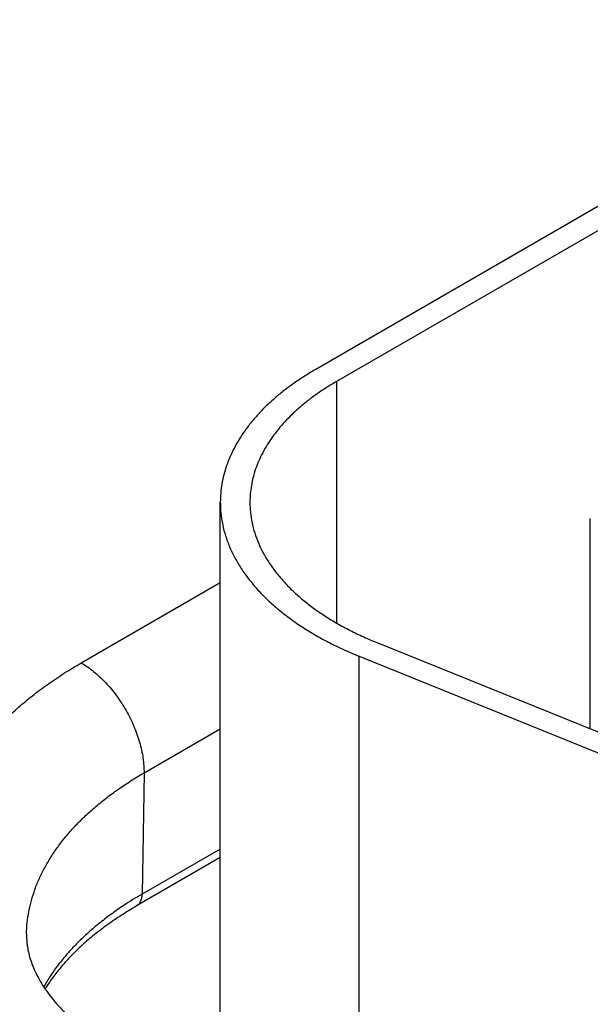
# Model space of a CAD drawing. Header units: inches. Extents: x 0 to 34, y 0 to 22.
# Tile 68 of 124: x 23.9 to 24.093, y 16.822 to 17.154. Entities that reach past the tile are written whole.
import ezdxf

# ---------------------------------------------------------------- set-up
doc = ezdxf.new("R2010")
doc.units = ezdxf.units.IN
doc.header["$LTSCALE"] = 1.87
doc.header["$MEASUREMENT"] = 0
doc.layers.get('0').update_dxf_attribs({"linetype": 'CONTINUOUS'})

msp = doc.modelspace()

# ---------------------------------------------------------------- linework, layer by layer
at = {"color": 7, "linetype": 'CONTINUOUS'}
for p, q in [((24.3296159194, 17.2264124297), (24.0001041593, 17.0361564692)), ((24.3366869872, 17.2223296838), (24.0071752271, 17.0320737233)), ((24.0071752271, 17.0320737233), (24.0071752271, 16.9504328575)), ((23.9678859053, 16.8018251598), (23.9678859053, 16.991246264)), ((24.0928876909, 16.9146951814), (24.0928876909, 16.9857381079)), ((23.920888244, 16.9369748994), (23.9678859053, 16.96411076)), ((24.0205282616, 16.9439494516), (24.1278290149, 16.9005687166)), ((24.0147924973, 16.7577412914), (24.0147924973, 16.9392197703)), ((24.0147924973, 16.9392197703), (24.1220932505, 16.8958390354)), ((23.9420982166, 16.8998069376), (23.9678859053, 16.9146964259)), ((23.9420982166, 16.8998069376), (23.9414733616, 16.8588331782)), ((23.9678859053, 16.8740834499), (23.9414733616, 16.8588331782)), ((23.9678859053, 16.8711619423), (23.9396073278, 16.8548342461))]:
    msp.add_line(p, q, dxfattribs=at)
msp.add_arc((24.0030938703, 16.7520487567), 0.1232882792, 119.987319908, 123.3746795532, dxfattribs=at)
for points, knots in [([(24.0001041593, 17.0361564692), (23.9988472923, 17.0354307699), (23.9963951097, 17.0339454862), (23.9928663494, 17.0315865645), (23.9895418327, 17.0291302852), (23.9864296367, 17.0265825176), (23.9835372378, 17.0239492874), (23.9808716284, 17.0212368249), (23.9784392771, 17.018451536), (23.9762461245, 17.0156000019), (23.9742975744, 17.0126889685), (23.9725984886, 17.0097253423), (23.9711531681, 17.0067161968), (23.9699653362, 17.0036687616), (23.9690381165, 17.0005904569), (23.968373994, 16.9974887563), (23.9679747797, 16.9943716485), (23.9678859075, 16.9922861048), (23.9678859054, 16.9912463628)], [0, 0, 0, 0, 0.075233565, 0.1485597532, 0.2199568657, 0.2894199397, 0.3569633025, 0.4226218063, 0.4864523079, 0.5485350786, 0.608974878, 0.6679016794, 0.7254708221, 0.7818623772, 0.8372795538, 0.8919460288, 0.9461021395, 1, 1, 1, 1]), ([(24.0071752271, 17.0320737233), (24.0060326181, 17.0314139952), (24.0038033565, 17.0300637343), (24.0005953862, 17.0279192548), (23.9975730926, 17.0256862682), (23.9947438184, 17.0233701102), (23.9921143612, 17.0209762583), (23.9896910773, 17.0185103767), (23.9874798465, 17.0159782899), (23.9854860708, 17.0133859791), (23.9837146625, 17.0107395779), (23.9821700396, 17.0080453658), (23.9808561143, 17.0053097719), (23.9797762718, 17.0025393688), (23.9789333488, 16.9997409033), (23.9783296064, 16.9969211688), (23.977966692, 16.9940874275), (23.9778859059, 16.9921914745), (23.9778859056, 16.9912462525)], [0, 0, 0, 0, 0.0752335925, 0.1485597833, 0.2199569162, 0.2894199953, 0.3569633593, 0.4226218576, 0.4864523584, 0.5485351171, 0.6089749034, 0.6679016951, 0.7254708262, 0.7818623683, 0.8372795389, 0.8919460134, 0.9461021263, 1, 1, 1, 1]), ([(23.9678859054, 16.9912463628), (23.9678859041, 16.9906111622), (23.9679189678, 16.9893393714), (23.9680676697, 16.9874342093), (23.9683153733, 16.985532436), (23.9687788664, 16.9829948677), (23.9696094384, 16.9798321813), (23.9709935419, 16.9760950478), (23.9727631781, 16.9724144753), (23.9749112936, 16.9688039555), (23.9774296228, 16.9652761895), (23.9803087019, 16.9618435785), (23.9835379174, 16.9585181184), (23.9871055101, 16.9553114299), (23.9909985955, 16.9522347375), (23.9952031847, 16.9492988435), (23.9997041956, 16.9465140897), (24.0044855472, 16.9438903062), (24.0095299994, 16.9414368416), (24.0130127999, 16.9399392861), (24.0147924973, 16.9392197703)], [0, 0, 0, 0, 0.0256807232, 0.0514075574, 0.0772262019, 0.1031815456, 0.1556593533, 0.2091874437, 0.2640618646, 0.3205389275, 0.3788318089, 0.4391095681, 0.5014980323, 0.5660818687, 0.6329074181, 0.7019858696, 0.7732964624, 0.8467896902, 0.9223901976, 1, 1, 1, 1]), ([(23.9778859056, 16.9912462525), (23.9778859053, 16.9900906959), (23.9780069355, 16.987769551), (23.9785501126, 16.9843066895), (23.9794527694, 16.9808698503), (23.9807110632, 16.9774723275), (23.9823198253, 16.9741263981), (23.9842726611, 16.970844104), (23.9865620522, 16.9676370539), (23.989179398, 16.9645165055), (23.9921150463, 16.9614933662), (23.9953583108, 16.9585782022), (23.9988974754, 16.9557812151), (24.0027198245, 16.9531122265), (24.006811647, 16.9505806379), (24.011158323, 16.948195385), (24.0157441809, 16.9459649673), (24.0189103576, 16.9446035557), (24.0205282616, 16.9439494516)], [0, 0, 0, 0, 0.0513920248, 0.103150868, 0.155630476, 0.2091604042, 0.2640367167, 0.3205157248, 0.3788106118, 0.4390904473, 0.5014810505, 0.566067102, 0.6328949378, 0.7019757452, 0.7732887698, 0.846784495, 0.9223875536, 1, 1, 1, 1]), ([(23.920888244, 16.8018129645), (23.9189969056, 16.8029049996), (23.9153068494, 16.8051400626), (23.9099967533, 16.8086897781), (23.9049940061, 16.8123860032), (23.9003107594, 16.8162198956), (23.8959582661, 16.8201823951), (23.8919470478, 16.8242641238), (23.8882868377, 16.8284554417), (23.8849865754, 16.8327464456), (23.8820543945, 16.8371269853), (23.8794976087, 16.8415866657), (23.8773226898, 16.8461148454), (23.875535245, 16.8507006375), (23.8741399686, 16.855332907), (23.8731406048, 16.8600002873), (23.8725398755, 16.8646912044), (23.8723394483, 16.869393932), (23.8725398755, 16.8740966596), (23.8731406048, 16.8787875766), (23.8741399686, 16.8834549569), (23.875535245, 16.8880872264), (23.8773226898, 16.8926730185), (23.8794976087, 16.8972011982), (23.8820543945, 16.9016608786), (23.8849865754, 16.9060414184), (23.8882868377, 16.9103324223), (23.8919470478, 16.9145237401), (23.8959582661, 16.9186054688), (23.9003107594, 16.9225679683), (23.904994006, 16.9264018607), (23.9099967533, 16.9300980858), (23.9153068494, 16.9336478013), (23.9189969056, 16.9358828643), (23.920888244, 16.9369748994)], [0, 0, 0, 0, 0.0376167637, 0.0742798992, 0.1099784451, 0.1447099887, 0.1784816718, 0.2113109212, 0.2432261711, 0.2742675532, 0.3044874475, 0.3339508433, 0.3627354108, 0.3909311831, 0.4186397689, 0.4459730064, 0.4730510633, 0.5, 0.5269489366, 0.5540269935, 0.5813602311, 0.6090688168, 0.6372645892, 0.6660491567, 0.6955125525, 0.7257324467, 0.7567738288, 0.7886890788, 0.8215183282, 0.8552900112, 0.8900215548, 0.9257201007, 0.9623832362, 1, 1, 1, 1]), ([(23.920888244, 16.9369748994), (23.9216070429, 16.936559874), (23.9230404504, 16.935646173), (23.9251184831, 16.9340813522), (23.927154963, 16.9323053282), (23.9291299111, 16.9303355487), (23.9310241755, 16.9281911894), (23.9328192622, 16.9258931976), (23.9344976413, 16.9234640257), (23.9360429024, 16.9209274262), (23.9374399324, 16.9183082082), (23.9386750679, 16.9156319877), (23.9397362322, 16.9129249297), (23.9406130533, 16.9102134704), (23.9412969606, 16.9075240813), (23.9417812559, 16.9048828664), (23.9420611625, 16.9023157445), (23.942110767, 16.9006299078), (23.9420982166, 16.8998069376)], [0, 0, 0, 0, 0.0559343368, 0.1144002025, 0.1751511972, 0.2378825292, 0.3022429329, 0.3678453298, 0.4342766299, 0.5011069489, 0.5678984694, 0.6342141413, 0.6996263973, 0.7637260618, 0.8261316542, 0.886499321, 0.9445336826, 1, 1, 1, 1]), ([(23.9024119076, 16.8454383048), (23.9024388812, 16.8466998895), (23.9025992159, 16.8492293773), (23.9031566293, 16.8530058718), (23.9040298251, 16.8567619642), (23.9052165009, 16.8604883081), (23.9067135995, 16.8641761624), (23.9085173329, 16.8678168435), (23.9106232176, 16.8714018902), (23.9130261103, 16.8749230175), (23.9157202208, 16.8783721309), (23.9186991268, 16.8817413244), (23.9219557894, 16.8850228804), (23.9254825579, 16.8882092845), (23.9292711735, 16.8912932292), (23.9333128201, 16.8942676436), (23.937597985, 16.8971256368), (23.9405736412, 16.8989266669), (23.9420982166, 16.8998069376)], [0, 0, 0, 0, 0.0538181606, 0.1079490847, 0.1626343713, 0.2181032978, 0.2745684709, 0.3322224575, 0.391235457, 0.4517539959, 0.5139004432, 0.5777732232, 0.6434475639, 0.7109765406, 0.7803923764, 0.8517078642, 0.9249175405, 1, 1, 1, 1]), ([(23.9396073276, 16.8548342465), (23.9397518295, 16.8549176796), (23.9400298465, 16.8551108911), (23.9403985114, 16.8554697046), (23.940717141, 16.855894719), (23.9409828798, 16.8563813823), (23.9411937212, 16.8569249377), (23.9413480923, 16.8575203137), (23.9414448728, 16.8581620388), (23.9414698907, 16.8586055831), (23.9414733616, 16.8588331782)], [0, 0, 0, 0, 0.1085274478, 0.2190128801, 0.3332446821, 0.4527140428, 0.5785476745, 0.7114953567, 0.8519515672, 1, 1, 1, 1]), ([(23.9352715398, 16.8550056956), (23.9337789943, 16.8540208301), (23.9308791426, 16.8520097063), (23.9267422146, 16.8488266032), (23.9228882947, 16.8455264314), (23.9193273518, 16.8421175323), (23.9160684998, 16.8386084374), (23.913120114, 16.8350078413), (23.9104900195, 16.8313250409), (23.9089334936, 16.8287886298), (23.9082134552, 16.8275110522)], [0, 0, 0, 0, 0.1378020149, 0.271827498, 0.4020818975, 0.5286113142, 0.6515058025, 0.7709023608, 0.8869876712, 1, 1, 1, 1]), ([(23.9396073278, 16.8548342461), (23.9378778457, 16.8538356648), (23.9345225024, 16.8517923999), (23.9297352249, 16.8485363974), (23.9252928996, 16.8451545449), (23.9212093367, 16.841661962), (23.9174962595, 16.838074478), (23.9141631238, 16.8344083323), (23.911217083, 16.8306803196), (23.9094784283, 16.8281119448), (23.9086792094, 16.8268232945)], [0, 0, 0, 0, 0.1421927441, 0.2795830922, 0.4120482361, 0.5395124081, 0.6619553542, 0.7794219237, 0.8920333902, 1, 1, 1, 1]), ([(23.9024119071, 16.8454383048), (23.9023963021, 16.8447084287), (23.9024208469, 16.8436078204), (23.902548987, 16.8421400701), (23.9027460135, 16.8406381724), (23.9031269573, 16.8387128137), (23.903805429, 16.8363482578), (23.9047325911, 16.8338908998), (23.9059329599, 16.8313345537), (23.9074298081, 16.8286815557), (23.909243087, 16.8259417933), (23.9113880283, 16.8231308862), (23.9138745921, 16.820268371), (23.916707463, 16.8173759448), (23.9198865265, 16.8144761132), (23.9234074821, 16.8115911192), (23.9272626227, 16.8087422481), (23.9314413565, 16.8059494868), (23.9343732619, 16.80417435), (23.9358889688, 16.8032991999)], [0, 0, 0, 0, 0.0389582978, 0.0586512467, 0.0786062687, 0.1197696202, 0.1632520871, 0.2097351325, 0.2597789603, 0.3138144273, 0.3721467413, 0.4349665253, 0.5023669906, 0.5743607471, 0.6508973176, 0.7318775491, 0.8171660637, 0.9066007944, 1, 1, 1, 1])]:
    msp.add_open_spline(points, degree=3, knots=knots, dxfattribs=at)

doc.saveas('drawing.dxf')
